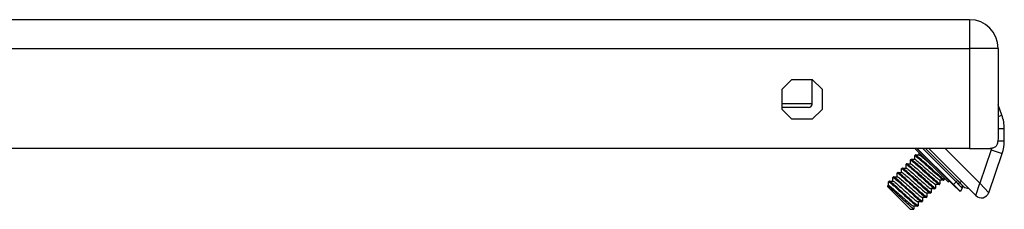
# Model space of a CAD drawing. Header units: inches. Extents: x 3.3 to 70.9, y 5 to 37.2.
# Tile 22 of 32: x 12.4 to 17.4, y 34.6 to 35.5. Entities that reach past the tile are written whole.
import ezdxf

# ---------------------------------------------------------------- set-up
doc = ezdxf.new("R2010")
doc.units = ezdxf.units.IN
doc.header["$MEASUREMENT"] = 0
doc.layers.add('Visible Edges(ANSI)', color=7, linetype='Continuous', lineweight=25)
doc.layers.add('Visible Tangent Edges(ANSI)', color=7, linetype='Continuous', lineweight=25)

msp = doc.modelspace()

# ---------------------------------------------------------------- linework, layer by layer
at = {"layer": 'Visible Edges(ANSI)'}
for p, q in [((17.207, 35.5305), (3.419, 35.5305)), ((17.353, 35.3845), (17.353, 34.9764)), ((16.2515, 35.1764), (16.3011, 35.226)), ((16.3011, 35.226), (16.4049, 35.226)), ((16.4049, 35.226), (16.4545, 35.1764)), ((16.4049, 35.1035), (16.4049, 35.226)), ((16.2515, 35.0726), (16.2515, 35.1764)), ((16.4545, 35.1764), (16.4545, 35.0726)), ((16.3852, 35.0838), (16.2515, 35.0838)), ((16.3011, 35.023), (16.2515, 35.0726)), ((16.4545, 35.0726), (16.4049, 35.023)), ((17.3723, 35.0436), (17.353, 35.0965)), ((16.4049, 35.023), (16.3011, 35.023)), ((17.3842, 34.9128), (17.3842, 34.9763)), ((17.207, 34.8745), (3.419, 34.8745)), ((16.9298, 34.872), (16.9308, 34.8745)), ((16.9299, 34.8716), (17.0972, 34.7044)), ((16.9378, 34.8745), (17.1268, 34.6855)), ((17.1241, 34.6894), (16.939, 34.8745)), ((16.999, 34.8745), (17.2396, 34.6339)), ((17.207, 34.8745), (17.3115, 34.8745)), ((16.9052, 34.7967), (16.9052, 34.8159)), ((16.9053, 34.8161), (16.9081, 34.8189)), ((16.9083, 34.819), (16.9279, 34.819)), ((16.9274, 34.819), (16.9275, 34.8381)), ((16.9275, 34.8384), (16.9303, 34.8412)), ((16.9306, 34.8413), (16.9501, 34.8413)), ((16.9497, 34.8413), (16.9497, 34.8518)), ((17.3047, 34.6489), (17.3735, 34.8487)), ((16.8606, 34.7522), (16.8606, 34.7713)), ((16.8607, 34.7716), (16.8635, 34.7744)), ((16.8638, 34.7745), (16.8833, 34.7745)), ((16.8829, 34.7745), (16.8829, 34.7936)), ((16.883, 34.7939), (16.8858, 34.7966)), ((16.8861, 34.7967), (16.9056, 34.7967)), ((16.7938, 34.6854), (16.7938, 34.7045)), ((16.7939, 34.7048), (16.7967, 34.7076)), ((16.797, 34.7076), (16.8165, 34.7077)), ((16.8161, 34.7077), (16.8161, 34.7268)), ((16.8162, 34.727), (16.819, 34.7298)), ((16.8192, 34.7299), (16.8388, 34.7299)), ((16.8384, 34.7299), (16.8384, 34.749)), ((16.8385, 34.7493), (16.8412, 34.7521)), ((16.8415, 34.7522), (16.8611, 34.7522)), ((17.0748, 34.713), (17.0553, 34.713)), ((17.0557, 34.713), (17.0557, 34.6939)), ((17.0751, 34.7131), (17.0779, 34.7159)), ((17.078, 34.7236), (17.078, 34.7162)), ((17.0976, 34.7043), (17.105, 34.7073)), ((16.7897, 34.6783), (16.7897, 34.6853)), ((16.9039, 34.5642), (16.7897, 34.6783)), ((16.7898, 34.6854), (16.7942, 34.6854)), ((17.0303, 34.6685), (17.0107, 34.6685)), ((17.0112, 34.6685), (17.0112, 34.6494)), ((17.0305, 34.6686), (17.0333, 34.6714)), ((17.0525, 34.6908), (17.033, 34.6907)), ((17.0334, 34.6907), (17.0334, 34.6716)), ((17.0528, 34.6909), (17.0556, 34.6936)), ((17.1241, 34.6894), (17.1593, 34.6542)), ((17.1273, 34.6855), (17.1277, 34.6858)), ((17.1689, 34.6737), (17.1599, 34.6543)), ((16.9637, 34.6018), (16.9665, 34.6046)), ((16.9857, 34.6239), (16.9662, 34.6239)), ((16.9666, 34.6239), (16.9666, 34.6048)), ((16.986, 34.624), (16.9888, 34.6268)), ((17.008, 34.6462), (16.9885, 34.6462)), ((16.9889, 34.6462), (16.9889, 34.6271)), ((17.0083, 34.6463), (17.0111, 34.6491)), ((16.9039, 34.5642), (16.922, 34.5642)), ((16.9412, 34.5794), (16.9217, 34.5794)), ((16.9221, 34.5794), (16.9221, 34.5643)), ((16.9415, 34.5795), (16.9442, 34.5823)), ((16.9635, 34.6017), (16.9439, 34.6017)), ((16.9444, 34.6017), (16.9443, 34.5826))]:
    msp.add_line(p, q, dxfattribs=at)
at = {"layer": 'Visible Edges(ANSI)', "flags": 128}
for points in [[(17.353, 34.9764), (17.353, 34.9695), (17.3531, 34.9625), (17.3531, 34.9556), (17.353, 34.9487), (17.3529, 34.942), (17.3528, 34.9354), (17.3526, 34.929), (17.3522, 34.9228), (17.3518, 34.9169), (17.3511, 34.9113), (17.3503, 34.9061), (17.3492, 34.9012), (17.3479, 34.8968), (17.3463, 34.8927), (17.3445, 34.8891), (17.3422, 34.8858), (17.3395, 34.8829), (17.3364, 34.8805), (17.333, 34.8784), (17.3291, 34.8769), (17.325, 34.8758), (17.3207, 34.875), (17.3163, 34.8746), (17.3115, 34.8745)], [(16.9052, 34.8159), (16.9058, 34.8162), (16.9076, 34.8153), (16.9106, 34.8133), (16.9147, 34.8101), (16.9199, 34.8059), (16.9261, 34.8006), (16.9331, 34.7945), (16.9409, 34.7876), (16.9494, 34.7801), (16.9584, 34.7721), (16.9677, 34.7637), (16.9772, 34.7552), (16.9867, 34.7466), (16.9961, 34.7381), (17.0052, 34.7299), (17.0139, 34.7222), (17.022, 34.7151), (17.0294, 34.7086), (17.0359, 34.703), (17.0415, 34.6984), (17.046, 34.6948), (17.0495, 34.6923), (17.0517, 34.691), (17.0528, 34.6909)], [(17.0557, 34.6939), (17.0551, 34.6936), (17.0533, 34.6944), (17.0503, 34.6965), (17.0462, 34.6997), (17.041, 34.7039), (17.0348, 34.7091), (17.0278, 34.7152), (17.0199, 34.7221), (17.0115, 34.7297), (17.0025, 34.7377), (16.9932, 34.746), (16.9837, 34.7546), (16.9742, 34.7632), (16.9648, 34.7716), (16.9556, 34.7798), (16.947, 34.7876), (16.9389, 34.7947), (16.9315, 34.8011), (16.925, 34.8067), (16.9194, 34.8114), (16.9148, 34.815), (16.9114, 34.8175), (16.9091, 34.8188), (16.9081, 34.8189)], [(16.9275, 34.8381), (16.9281, 34.8385), (16.9299, 34.8376), (16.9328, 34.8356), (16.937, 34.8324), (16.9422, 34.8281), (16.9483, 34.8229), (16.9554, 34.8168), (16.9632, 34.8099), (16.9717, 34.8024), (16.9806, 34.7944), (16.99, 34.786), (16.9995, 34.7774), (17.009, 34.7689), (17.0184, 34.7604), (17.0275, 34.7522), (17.0362, 34.7445), (17.0443, 34.7373), (17.0517, 34.7309), (17.0582, 34.7253), (17.0638, 34.7207), (17.0683, 34.7171), (17.0717, 34.7146), (17.074, 34.7133), (17.0751, 34.7131)], [(16.9279, 34.819), (16.9292, 34.8185), (16.9315, 34.8172), (16.9346, 34.8149), (16.9386, 34.8118), (16.9434, 34.808), (16.9488, 34.8034), (16.955, 34.7982), (16.9616, 34.7924), (16.9687, 34.7862), (16.9761, 34.7797), (16.9838, 34.7729), (16.9916, 34.766), (16.9994, 34.7591), (17.007, 34.7524), (17.0145, 34.7458), (17.0215, 34.7396), (17.0282, 34.7339), (17.0343, 34.7286), (17.0398, 34.7241), (17.0445, 34.7202), (17.0485, 34.7171), (17.0516, 34.7149), (17.0539, 34.7135), (17.0553, 34.713)], [(17.078, 34.7162), (17.0774, 34.7158), (17.0756, 34.7167), (17.0726, 34.7187), (17.0685, 34.7219), (17.0633, 34.7262), (17.0571, 34.7314), (17.05, 34.7375), (17.0422, 34.7444), (17.0337, 34.7519), (17.0248, 34.7599), (17.0155, 34.7683), (17.006, 34.7769), (16.9964, 34.7855), (16.987, 34.7939), (16.9779, 34.8021), (16.9692, 34.8098), (16.9611, 34.817), (16.9538, 34.8234), (16.9472, 34.829), (16.9416, 34.8336), (16.9371, 34.8372), (16.9337, 34.8397), (16.9314, 34.8411), (16.9303, 34.8412)], [(16.9502, 34.8413), (16.9507, 34.8412), (16.9514, 34.8409), (16.9523, 34.8404), (16.9535, 34.8396), (16.9548, 34.8387), (16.9563, 34.8376), (16.958, 34.8363), (16.9599, 34.8349), (16.962, 34.8332), (16.9642, 34.8314), (16.9666, 34.8294), (16.9692, 34.8273), (16.9719, 34.825), (16.9747, 34.8226), (16.9777, 34.82), (16.9808, 34.8174), (16.984, 34.8146), (16.9873, 34.8117), (16.9907, 34.8087), (16.9942, 34.8057), (16.9977, 34.8026), (17.0013, 34.7994), (17.0049, 34.7962), (17.0086, 34.793)], [(16.8606, 34.7713), (16.8612, 34.7717), (16.863, 34.7708), (16.866, 34.7687), (16.8702, 34.7656), (16.8753, 34.7613), (16.8815, 34.7561), (16.8886, 34.75), (16.8964, 34.7431), (16.9049, 34.7356), (16.9138, 34.7276), (16.9231, 34.7192), (16.9326, 34.7106), (16.9422, 34.702), (16.9516, 34.6936), (16.9607, 34.6854), (16.9694, 34.6777), (16.9775, 34.6705), (16.9848, 34.6641), (16.9914, 34.6585), (16.997, 34.6539), (17.0015, 34.6503), (17.0049, 34.6478), (17.0072, 34.6464), (17.0083, 34.6463)], [(17.0112, 34.6494), (17.0105, 34.649), (17.0087, 34.6499), (17.0058, 34.6519), (17.0016, 34.6551), (16.9965, 34.6594), (16.9903, 34.6646), (16.9832, 34.6707), (16.9754, 34.6776), (16.9669, 34.6851), (16.958, 34.6931), (16.9487, 34.7015), (16.9391, 34.7101), (16.9296, 34.7186), (16.9202, 34.7271), (16.9111, 34.7353), (16.9024, 34.743), (16.8943, 34.7502), (16.887, 34.7566), (16.8804, 34.7622), (16.8748, 34.7668), (16.8703, 34.7704), (16.8669, 34.7729), (16.8646, 34.7742), (16.8635, 34.7744)], [(16.8829, 34.7936), (16.8835, 34.7939), (16.8853, 34.7931), (16.8883, 34.791), (16.8924, 34.7878), (16.8976, 34.7836), (16.9038, 34.7784), (16.9108, 34.7723), (16.9187, 34.7654), (16.9271, 34.7578), (16.9361, 34.7498), (16.9454, 34.7415), (16.9549, 34.7329), (16.9644, 34.7243), (16.9738, 34.7158), (16.983, 34.7077), (16.9916, 34.6999), (16.9997, 34.6928), (17.0071, 34.6864), (17.0136, 34.6808), (17.0192, 34.6761), (17.0238, 34.6725), (17.0272, 34.67), (17.0295, 34.6687), (17.0305, 34.6686)], [(16.8834, 34.7744), (16.8847, 34.774), (16.887, 34.7726), (16.8901, 34.7704), (16.8941, 34.7673), (16.8988, 34.7634), (16.9043, 34.7588), (16.9104, 34.7536), (16.917, 34.7479), (16.9241, 34.7417), (16.9316, 34.7351), (16.9393, 34.7284), (16.947, 34.7215), (16.9548, 34.7146), (16.9625, 34.7078), (16.9699, 34.7013), (16.977, 34.6951), (16.9837, 34.6893), (16.9898, 34.6841), (16.9952, 34.6795), (17, 34.6757), (17.004, 34.6726), (17.0071, 34.6703), (17.0094, 34.6689), (17.0107, 34.6685)], [(17.0334, 34.6716), (17.0328, 34.6713), (17.031, 34.6722), (17.028, 34.6742), (17.0239, 34.6774), (17.0187, 34.6816), (17.0125, 34.6869), (17.0055, 34.693), (16.9977, 34.6999), (16.9892, 34.7074), (16.9802, 34.7154), (16.9709, 34.7238), (16.9614, 34.7323), (16.9519, 34.7409), (16.9425, 34.7494), (16.9334, 34.7576), (16.9247, 34.7653), (16.9166, 34.7724), (16.9092, 34.7789), (16.9027, 34.7845), (16.8971, 34.7891), (16.8926, 34.7927), (16.8891, 34.7952), (16.8869, 34.7965), (16.8858, 34.7966)], [(16.9056, 34.7967), (16.907, 34.7963), (16.9092, 34.7949), (16.9124, 34.7927), (16.9163, 34.7896), (16.9211, 34.7857), (16.9266, 34.7811), (16.9327, 34.7759), (16.9393, 34.7702), (16.9464, 34.764), (16.9538, 34.7574), (16.9615, 34.7506), (16.9693, 34.7437), (16.9771, 34.7369), (16.9848, 34.7301), (16.9922, 34.7235), (16.9993, 34.7173), (17.0059, 34.7116), (17.012, 34.7064), (17.0175, 34.7018), (17.0223, 34.6979), (17.0262, 34.6949), (17.0294, 34.6926), (17.0316, 34.6912), (17.033, 34.6908)], [(16.7938, 34.7045), (16.7944, 34.7048), (16.7962, 34.704), (16.7992, 34.7019), (16.8033, 34.6988), (16.8085, 34.6945), (16.8147, 34.6893), (16.8218, 34.6832), (16.8296, 34.6763), (16.8381, 34.6688), (16.847, 34.6607), (16.8563, 34.6524), (16.8658, 34.6438), (16.8754, 34.6352), (16.8848, 34.6268), (16.8939, 34.6186), (16.9026, 34.6109), (16.9107, 34.6037), (16.918, 34.5973), (16.9246, 34.5917), (16.9301, 34.587), (16.9347, 34.5834), (16.9381, 34.581), (16.9404, 34.5796), (16.9415, 34.5795)], [(16.9443, 34.5826), (16.9437, 34.5822), (16.9419, 34.5831), (16.9389, 34.5851), (16.9348, 34.5883), (16.9296, 34.5925), (16.9235, 34.5978), (16.9164, 34.6039), (16.9086, 34.6108), (16.9001, 34.6183), (16.8911, 34.6263), (16.8818, 34.6347), (16.8723, 34.6432), (16.8628, 34.6518), (16.8534, 34.6603), (16.8443, 34.6685), (16.8356, 34.6762), (16.8275, 34.6834), (16.8201, 34.6898), (16.8136, 34.6954), (16.808, 34.7), (16.8035, 34.7036), (16.8, 34.7061), (16.7978, 34.7074), (16.7967, 34.7076)], [(16.8161, 34.7268), (16.8167, 34.7271), (16.8185, 34.7262), (16.8215, 34.7242), (16.8256, 34.721), (16.8308, 34.7168), (16.837, 34.7116), (16.844, 34.7054), (16.8519, 34.6986), (16.8603, 34.691), (16.8693, 34.683), (16.8786, 34.6746), (16.8881, 34.6661), (16.8976, 34.6575), (16.907, 34.649), (16.9162, 34.6409), (16.9248, 34.6331), (16.9329, 34.626), (16.9403, 34.6195), (16.9468, 34.614), (16.9524, 34.6093), (16.957, 34.6057), (16.9604, 34.6032), (16.9627, 34.6019), (16.9637, 34.6018)], [(16.8165, 34.7077), (16.8179, 34.7072), (16.8202, 34.7058), (16.8233, 34.7036), (16.8273, 34.7005), (16.832, 34.6966), (16.8375, 34.692), (16.8436, 34.6868), (16.8502, 34.6811), (16.8573, 34.6749), (16.8648, 34.6683), (16.8724, 34.6616), (16.8802, 34.6547), (16.888, 34.6478), (16.8957, 34.641), (16.9031, 34.6345), (16.9102, 34.6283), (16.9168, 34.6225), (16.9229, 34.6173), (16.9284, 34.6127), (16.9332, 34.6088), (16.9372, 34.6058), (16.9403, 34.6035), (16.9425, 34.6022), (16.9439, 34.6017)], [(16.9666, 34.6048), (16.966, 34.6045), (16.9642, 34.6054), (16.9612, 34.6074), (16.9571, 34.6106), (16.9519, 34.6148), (16.9457, 34.62), (16.9387, 34.6262), (16.9308, 34.633), (16.9224, 34.6406), (16.9134, 34.6486), (16.9041, 34.657), (16.8946, 34.6655), (16.8851, 34.6741), (16.8757, 34.6826), (16.8666, 34.6907), (16.8579, 34.6985), (16.8498, 34.7056), (16.8424, 34.7121), (16.8359, 34.7176), (16.8303, 34.7223), (16.8257, 34.7259), (16.8223, 34.7284), (16.82, 34.7297), (16.819, 34.7298)], [(16.8384, 34.749), (16.839, 34.7494), (16.8408, 34.7485), (16.8438, 34.7465), (16.8479, 34.7433), (16.8531, 34.7391), (16.8592, 34.7338), (16.8663, 34.7277), (16.8741, 34.7208), (16.8826, 34.7133), (16.8916, 34.7053), (16.9009, 34.6969), (16.9104, 34.6884), (16.9199, 34.6798), (16.9293, 34.6713), (16.9384, 34.6631), (16.9471, 34.6554), (16.9552, 34.6482), (16.9626, 34.6418), (16.9691, 34.6362), (16.9747, 34.6316), (16.9792, 34.628), (16.9827, 34.6255), (16.9849, 34.6242), (16.986, 34.624)], [(16.8388, 34.7299), (16.8401, 34.7295), (16.8424, 34.7281), (16.8456, 34.7258), (16.8495, 34.7227), (16.8543, 34.7189), (16.8597, 34.7143), (16.8659, 34.7091), (16.8725, 34.7033), (16.8796, 34.6971), (16.887, 34.6906), (16.8947, 34.6838), (16.9025, 34.6769), (16.9103, 34.6701), (16.9179, 34.6633), (16.9254, 34.6567), (16.9325, 34.6505), (16.9391, 34.6448), (16.9452, 34.6396), (16.9507, 34.635), (16.9555, 34.6311), (16.9594, 34.628), (16.9626, 34.6258), (16.9648, 34.6244), (16.9662, 34.624)], [(16.9889, 34.6271), (16.9883, 34.6268), (16.9865, 34.6276), (16.9835, 34.6297), (16.9794, 34.6328), (16.9742, 34.6371), (16.968, 34.6423), (16.9609, 34.6484), (16.9531, 34.6553), (16.9447, 34.6628), (16.9357, 34.6709), (16.9264, 34.6792), (16.9169, 34.6878), (16.9073, 34.6964), (16.8979, 34.7048), (16.8888, 34.713), (16.8801, 34.7207), (16.8721, 34.7279), (16.8647, 34.7343), (16.8581, 34.7399), (16.8526, 34.7446), (16.848, 34.7482), (16.8446, 34.7506), (16.8423, 34.752), (16.8412, 34.7521)], [(16.8611, 34.7522), (16.8624, 34.7517), (16.8647, 34.7504), (16.8678, 34.7481), (16.8718, 34.745), (16.8766, 34.7412), (16.882, 34.7366), (16.8881, 34.7314), (16.8948, 34.7256), (16.9019, 34.7194), (16.9093, 34.7129), (16.917, 34.7061), (16.9248, 34.6992), (16.9325, 34.6923), (16.9402, 34.6855), (16.9476, 34.679), (16.9547, 34.6728), (16.9614, 34.667), (16.9675, 34.6618), (16.9729, 34.6573), (16.9777, 34.6534), (16.9817, 34.6503), (16.9848, 34.648), (16.9871, 34.6467), (16.9884, 34.6462)], [(16.9221, 34.5643), (16.9215, 34.5644), (16.9199, 34.5655), (16.9172, 34.5677), (16.9135, 34.571), (16.9089, 34.5752), (16.9033, 34.5803), (16.897, 34.5862), (16.8899, 34.5928), (16.8823, 34.5999), (16.8741, 34.6076), (16.8657, 34.6156), (16.8571, 34.6237), (16.8484, 34.6319), (16.8399, 34.64), (16.8316, 34.6478), (16.8237, 34.6552), (16.8163, 34.6621), (16.8097, 34.6683), (16.8038, 34.6736), (16.7989, 34.6781), (16.7949, 34.6816), (16.7921, 34.6839), (16.7903, 34.6852), (16.7897, 34.6853)], [(16.7943, 34.6854), (16.7956, 34.6849), (16.7979, 34.6835), (16.801, 34.6813), (16.805, 34.6782), (16.8097, 34.6744), (16.8152, 34.6698), (16.8213, 34.6645), (16.828, 34.6588), (16.8351, 34.6526), (16.8425, 34.6461), (16.8502, 34.6393), (16.8579, 34.6324), (16.8657, 34.6255), (16.8734, 34.6187), (16.8808, 34.6122), (16.8879, 34.606), (16.8946, 34.6002), (16.9007, 34.595), (16.9062, 34.5904), (16.9109, 34.5866), (16.9149, 34.5835), (16.918, 34.5813), (16.9203, 34.5799), (16.9216, 34.5794)]]:
    msp.add_lwpolyline(points, dxfattribs=at)
at = {"layer": 'Visible Edges(ANSI)'}
for centre, radius, start, end in [((17.207, 35.3845), 0.146, 0, 90), ((16.3852, 35.1035), 0.0197, 270, 0), ((17.1873, 34.9763), 0.1969, 0, 20), ((17.1873, 34.9128), 0.1969, 341, 0), ((16.9302, 34.8719), 0.000394, 157.6806, 225), ((17.0974, 34.7046), 0.000394, 225, 292.3194), ((17.1271, 34.6858), 0.000394, 225, 305), ((17.1595, 34.6545), 0.000394, 225, 335), ((17.1761, 34.6704), 0.00787, 58.2031, 155), ((17.2009, 34.7105), 0.0394, 233.5837, 272.0154), ((17.2674, 34.6618), 0.0394, 225, 341)]:
    msp.add_arc(centre, radius, start, end, dxfattribs=at)
at = {"layer": 'Visible Tangent Edges(ANSI)'}
for p, q in [((17.207, 35.5305), (17.207, 35.3845)), ((3.419, 35.3845), (17.207, 35.3845)), ((17.353, 35.3845), (17.207, 35.3845)), ((17.207, 35.3845), (17.207, 34.8745)), ((16.2515, 35.1035), (16.4049, 35.1035)), ((17.353, 35.0366), (17.3723, 35.0436)), ((17.353, 34.9763), (17.3842, 34.9763)), ((17.3513, 34.9128), (17.3842, 34.9128)), ((16.9298, 34.872), (17.0976, 34.7043)), ((16.9383, 34.8745), (17.1273, 34.6855)), ((17.1245, 34.6897), (16.9397, 34.8745)), ((16.9681, 34.8745), (17.1387, 34.7039)), ((17.146, 34.7113), (16.9828, 34.8745)), ((17.2591, 34.698), (17.0825, 34.8745)), ((17.3176, 34.868), (17.2591, 34.698)), ((17.3176, 34.868), (17.3735, 34.8487)), ((17.1387, 34.7039), (17.1245, 34.6897)), ((17.1387, 34.7039), (17.146, 34.7113)), ((17.158, 34.6986), (17.1665, 34.707)), ((17.1241, 34.6894), (17.1245, 34.6897)), ((17.1245, 34.6897), (17.1599, 34.6543)), ((17.2396, 34.6339), (17.2591, 34.698)), ((17.2591, 34.698), (17.3047, 34.6489))]:
    msp.add_line(p, q, dxfattribs=at)
at = {"layer": 'Visible Tangent Edges(ANSI)', "flags": 128}
for points in [[(17.1387, 34.7039), (17.1391, 34.7035), (17.1396, 34.703), (17.14, 34.7026), (17.1404, 34.7021), (17.1409, 34.7017), (17.1413, 34.7012), (17.1418, 34.7008), (17.1422, 34.7003), (17.1426, 34.6999), (17.143, 34.6994), (17.1435, 34.6989), (17.1439, 34.6985), (17.1443, 34.698), (17.1447, 34.6976), (17.1452, 34.6971), (17.1456, 34.6966), (17.146, 34.6962), (17.1464, 34.6957), (17.1468, 34.6953), (17.1472, 34.6948), (17.1476, 34.6943), (17.148, 34.6939), (17.1484, 34.6934), (17.1488, 34.693)], [(17.158, 34.6986), (17.1575, 34.6991), (17.1571, 34.6996), (17.1566, 34.7001), (17.1561, 34.7007), (17.1556, 34.7012), (17.1551, 34.7017), (17.1547, 34.7022), (17.1542, 34.7028), (17.1537, 34.7033), (17.1532, 34.7038), (17.1527, 34.7044), (17.1522, 34.7049), (17.1517, 34.7054), (17.1512, 34.706), (17.1506, 34.7065), (17.1501, 34.707), (17.1496, 34.7076), (17.1491, 34.7081), (17.1486, 34.7086), (17.1481, 34.7092), (17.1476, 34.7097), (17.147, 34.7102), (17.1465, 34.7107), (17.146, 34.7113)], [(17.1488, 34.693), (17.1497, 34.692), (17.1506, 34.6909), (17.1515, 34.6899), (17.1524, 34.689), (17.1533, 34.688), (17.1541, 34.6871), (17.155, 34.6862), (17.1558, 34.6853), (17.1566, 34.6845), (17.1574, 34.6836), (17.1582, 34.6828), (17.159, 34.6821), (17.1597, 34.6813), (17.1604, 34.6806), (17.1611, 34.6799), (17.1618, 34.6793), (17.1624, 34.6787), (17.163, 34.6781), (17.1636, 34.6775), (17.1642, 34.677), (17.1647, 34.6766), (17.1652, 34.6761), (17.1657, 34.6758), (17.1662, 34.6754)], [(17.1776, 34.6788), (17.1771, 34.6792), (17.1766, 34.6796), (17.1761, 34.68), (17.1756, 34.6805), (17.175, 34.6811), (17.1743, 34.6817), (17.1737, 34.6823), (17.1729, 34.683), (17.1722, 34.6837), (17.1714, 34.6845), (17.1706, 34.6853), (17.1698, 34.6862), (17.1689, 34.6871), (17.168, 34.688), (17.1671, 34.6889), (17.1661, 34.6899), (17.1652, 34.6909), (17.1642, 34.6919), (17.1632, 34.693), (17.1621, 34.6941), (17.1611, 34.6952), (17.1601, 34.6963), (17.1591, 34.6974), (17.158, 34.6986)], [(17.1662, 34.6754), (17.1664, 34.6753), (17.1666, 34.6751), (17.1668, 34.675), (17.167, 34.6749), (17.1672, 34.6748), (17.1674, 34.6746), (17.1675, 34.6745), (17.1677, 34.6744), (17.1678, 34.6743), (17.168, 34.6743), (17.1681, 34.6742), (17.1682, 34.6741), (17.1683, 34.674), (17.1684, 34.674), (17.1685, 34.6739), (17.1686, 34.6739), (17.1687, 34.6738), (17.1687, 34.6738), (17.1688, 34.6738), (17.1688, 34.6737), (17.1689, 34.6737), (17.1689, 34.6737), (17.1689, 34.6737), (17.1689, 34.6737)]]:
    msp.add_lwpolyline(points, dxfattribs=at)
at = {"layer": 'Visible Tangent Edges(ANSI)'}
msp.add_arc((17.1873, 34.9128), 0.1378, 341, 344.0256, dxfattribs=at)
for centre, major_axis, ratio, start_param, end_param in [((17.1525, 34.6931), (0.00588, 0.00523), 0.327273, 0.177414, 1.939623), ((17.1729, 34.6725), (0.00467, 0.00634), 0.926966, 0, 1.781416)]:
    msp.add_ellipse(centre, major_axis=major_axis, ratio=ratio, start_param=start_param, end_param=end_param, dxfattribs=at)

doc.saveas('drawing.dxf')
